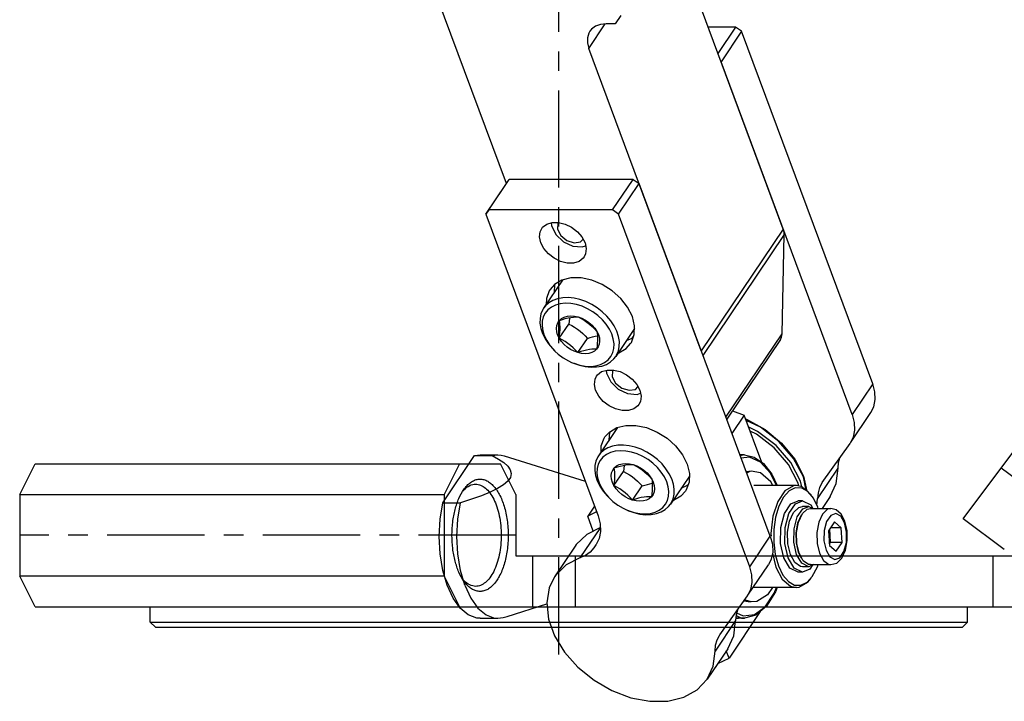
# Model space of a CAD drawing. Header units: millimetres. Extents: x 0 to 7560, y 0 to 5346.
# Tile 53 of 242: x 1640 to 1736, y 2038 to 2105. Entities that reach past the tile are written whole.
import ezdxf

# ---------------------------------------------------------------- set-up
doc = ezdxf.new("R2010")
doc.units = ezdxf.units.MM
doc.linetypes.add('CENTER', pattern=[50.8, 31.75, -6.35, 6.35, -6.35])
for name, color, linetype in [('DUMMY_BOLT_M3_8_SWPW_PBL143', 7, 'Continuous'), ('DUMMY_BOLT_M5_10_PBL149', 7, 'Continuous'), ('DUMMY_BOLT_M5_10_PBL182', 7, 'Continuous'), ('M2002301_PBL142', 7, 'Continuous'), ('M2002401_PBL193', 7, 'Continuous'), ('M2002501_PBL178', 7, 'Continuous'), ('M2003001_PBL1', 7, 'Continuous'), ('M2302101_PBL180', 7, 'Continuous'), ('M2302101_PBL215', 7, 'Continuous'), ('M2302301_PBL181', 7, 'Continuous'), ('M2302701_PBL183', 7, 'Continuous'), ('MISUMI_BD-13_PBL144', 7, 'Continuous'), ('MISUMI_BD-13_PBL147', 7, 'Continuous'), ('MISUMI_MS5-8_PBL245', 7, 'Continuous'), ('MISUMI_MS5-8_PBL246', 7, 'Continuous'), ('NSK_F687ZZ1_PBL141', 7, 'Continuous'), ('NSK_F687ZZ1_PBL192', 7, 'Continuous')]:
    doc.layers.add(name, color=color, linetype=linetype)

# ---------------------------------------------------------------- blocks, each defined once
blk = doc.blocks.new('A$C86968656')
at = {"color": 1, "linetype": 'CENTER', "ltscale": 0.3}
for p, q in [((0, 37.321), (0, 1277.396)), ((-4.215, 49), (-52.785, 49))]:
    blk.add_line(p, q, dxfattribs=at)
at = {"layer": 'DUMMY_BOLT_M3_8_SWPW_PBL143', "color": 7}
for p, q in [((22.089, 51.148), (22.714, 52.077)), ((22.522, 51.148), (23.147, 52.077)), ((22.714, 52.077), (23.418, 52.374)), ((23.147, 52.077), (23.851, 52.374)), ((23.852, 52.374), (23.419, 52.374)), ((23.851, 52.374), (24.665, 51.974)), ((21.727, 49.768), (22.089, 51.148)), ((22.16, 49.768), (22.522, 51.148)), ((22.586, 50.388), (22.972, 51.242)), ((22.972, 51.242), (23.492, 51.735)), ((23.337, 50.791), (23.864, 51.574)), ((23.452, 50.285), (23.838, 51.12)), ((23.492, 51.735), (23.851, 51.824)), ((23.838, 51.12), (24.296, 51.541)), ((24.458, 51.824), (23.852, 51.824)), ((23.864, 51.574), (24.457, 51.824)), ((24.296, 51.541), (24.632, 51.624)), ((24.457, 51.824), (24.864, 51.624)), ((24.632, 51.624), (26.624, 51.624)), ((24.665, 51.974), (24.872, 51.621)), ((27.152, 51.487), (26.624, 51.624)), ((27.626, 51.075), (27.152, 51.487)), ((22.393, 49.304), (22.586, 50.388)), ((23.032, 49.628), (23.337, 50.791)), ((23.364, 50.183), (23.197, 49.245)), ((23.271, 49.275), (23.452, 50.285)), ((23.723, 50.957), (23.364, 50.183)), ((26.973, 50.308), (26.394, 49.447)), ((27.636, 49.735), (26.973, 50.308)), ((27.995, 50.391), (27.626, 51.075)), ((28.212, 49.472), (27.995, 50.391)), ((21.701, 48.211), (21.727, 49.768)), ((22.134, 48.211), (22.16, 49.768)), ((22.422, 48.154), (22.393, 49.304)), ((23.01, 48.316), (23.032, 49.628)), ((23.197, 49.245), (23.222, 48.252)), ((23.298, 48.203), (23.271, 49.275)), ((26.394, 49.447), (26.477, 48.013)), ((26.593, 48.302), (26.516, 49.628)), ((27.636, 49.735), (26.588, 49.735)), ((27.719, 48.302), (27.636, 49.735)), ((28.234, 48.491), (28.212, 49.472)), ((22.015, 46.786), (21.701, 48.211)), ((22.448, 46.786), (22.134, 48.211)), ((23.275, 47.114), (23.01, 48.316)), ((23.222, 48.252), (23.435, 47.353)), ((23.528, 47.233), (23.298, 48.203)), ((26.471, 48.12), (26.593, 48.302)), ((27.719, 48.302), (26.593, 48.302)), ((27.14, 47.44), (27.719, 48.302)), ((28.059, 47.545), (28.234, 48.491)), ((22.669, 47.114), (22.422, 48.154)), ((23.435, 47.353), (23.72, 46.795)), ((23.838, 46.629), (23.528, 47.233)), ((26.477, 48.013), (27.14, 47.44)), ((27.691, 46.763), (28.059, 47.545)), ((22.607, 45.774), (22.015, 46.786)), ((23.04, 45.774), (22.448, 46.786)), ((23.095, 46.342), (22.669, 47.114)), ((23.638, 45.956), (23.095, 46.342)), ((23.774, 46.261), (23.275, 47.114)), ((23.926, 46.513), (23.838, 46.629)), ((24.432, 46.153), (23.926, 46.513)), ((26.624, 46.124), (27.194, 46.284)), ((27.194, 46.284), (27.691, 46.763)), ((23.421, 45.374), (22.607, 45.774)), ((23.854, 45.374), (23.04, 45.774)), ((23.852, 45.374), (23.419, 45.374)), ((23.853, 45.924), (23.638, 45.956)), ((24.46, 45.924), (23.774, 46.261)), ((24.458, 45.924), (23.852, 45.924)), ((24.558, 45.671), (23.854, 45.374)), ((24.632, 46.124), (24.432, 46.153)), ((24.934, 46.124), (24.46, 45.924)), ((24.862, 46.124), (24.558, 45.671)), ((24.632, 46.124), (26.624, 46.124))]:
    blk.add_line(p, q, dxfattribs=at)
at = {"layer": 'DUMMY_BOLT_M3_8_SWPW_PBL143', "color": 2}
for p, q in [((26.288, 51.541), (25.803, 51.081)), ((26.624, 51.624), (26.288, 51.541)), ((27.105, 51.122), (26.612, 50.941)), ((27.588, 50.857), (27.105, 51.122)), ((25.443, 50.285), (25.263, 49.274)), ((25.803, 51.081), (25.443, 50.285)), ((26.206, 50.347), (25.97, 49.459)), ((26.612, 50.941), (26.206, 50.347)), ((27.959, 50.217), (27.588, 50.857)), ((28.162, 49.295), (27.959, 50.217)), ((25.263, 49.274), (25.29, 48.203)), ((25.97, 49.459), (25.951, 48.453)), ((28.143, 48.289), (28.162, 49.295)), ((25.29, 48.203), (25.52, 47.233)), ((25.951, 48.453), (26.154, 47.532)), ((27.907, 47.401), (28.143, 48.289)), ((25.52, 47.233), (25.918, 46.514)), ((26.154, 47.532), (26.525, 46.891)), ((27.501, 46.807), (27.907, 47.401)), ((25.918, 46.514), (26.423, 46.153)), ((26.525, 46.891), (27.008, 46.626)), ((27.008, 46.626), (27.501, 46.807)), ((26.423, 46.153), (26.624, 46.124))]:
    blk.add_line(p, q, dxfattribs=at)
at = {"layer": 'DUMMY_BOLT_M5_10_PBL149', "color": 7}
for p, q in [((5.722, 59.54), (3.876, 56.795)), ((5.722, 59.54), (5.736, 59.557)), ((4.062, 57.032), (3.876, 56.795)), ((4.398, 57.33), (4.062, 57.032)), ((4.655, 56.908), (4.313, 56.647)), ((4.8, 57.564), (4.398, 57.33)), ((5.06, 57.102), (4.655, 56.908)), ((5.26, 57.727), (4.8, 57.564)), ((5.519, 57.225), (5.06, 57.102)), ((5.769, 57.816), (5.26, 57.727)), ((6.021, 57.274), (5.519, 57.225)), ((6.314, 57.83), (5.769, 57.816)), ((6.554, 57.246), (6.021, 57.274)), ((6.883, 57.768), (6.314, 57.83)), ((7.106, 57.143), (6.554, 57.246)), ((7.464, 57.63), (6.883, 57.768)), ((7.661, 56.966), (7.106, 57.143)), ((8.043, 57.421), (7.464, 57.63)), ((8.207, 56.719), (7.661, 56.966)), ((8.608, 57.146), (8.043, 57.421)), ((9.146, 56.809), (8.608, 57.146)), ((3.622, 56.269), (3.526, 55.821)), ((3.802, 56.676), (3.622, 56.269)), ((3.85, 55.951), (3.741, 55.533)), ((3.876, 56.795), (3.802, 56.676)), ((4.043, 56.326), (3.85, 55.951)), ((4.313, 56.647), (4.043, 56.326)), ((5.643, 55.788), (5.908, 55.925)), ((5.908, 55.925), (6.213, 56.009)), ((6.213, 56.009), (6.55, 56.038)), ((6.55, 56.038), (6.908, 56.01)), ((6.554, 55.892), (6.81, 55.921)), ((6.81, 55.921), (7.05, 55.931)), ((6.908, 56.01), (7.275, 55.927)), ((7.05, 55.931), (7.275, 55.927)), ((7.275, 55.927), (7.642, 55.791)), ((7.275, 55.927), (7.564, 55.777)), ((8.73, 56.409), (8.207, 56.719)), ((9.21, 56.048), (8.73, 56.409)), ((9.646, 56.419), (9.146, 56.809)), ((9.643, 55.639), (9.21, 56.048)), ((10.095, 55.985), (9.646, 56.419)), ((10.484, 55.515), (10.095, 55.985)), ((3.526, 55.821), (3.517, 55.341)), ((3.517, 55.341), (3.595, 54.841)), ((3.741, 55.533), (3.718, 55.085)), ((3.718, 55.085), (3.781, 54.613)), ((5.127, 54.815), (5.165, 55.108)), ((5.165, 55.108), (5.266, 55.373)), ((5.266, 55.373), (5.427, 55.602)), ((5.394, 53.86), (6.326, 55.245)), ((5.427, 55.602), (5.643, 55.788)), ((5.427, 55.602), (5.721, 55.698)), ((5.456, 55.407), (5.427, 55.602)), ((5.475, 55.194), (5.456, 55.407)), ((5.483, 54.961), (5.475, 55.194)), ((5.478, 54.708), (5.483, 54.961)), ((5.721, 55.698), (6.008, 55.78)), ((6.008, 55.78), (6.287, 55.845)), ((6.287, 55.845), (6.554, 55.892)), ((6.364, 55.54), (6.326, 55.245)), ((6.326, 55.245), (6.614, 55.095)), ((6.392, 55.823), (6.364, 55.54)), ((6.395, 55.864), (6.392, 55.823)), ((6.614, 55.095), (6.897, 54.929)), ((7.564, 55.777), (7.846, 55.611)), ((7.642, 55.791), (7.997, 55.606)), ((7.846, 55.611), (8.121, 55.426)), ((7.997, 55.606), (8.329, 55.378)), ((8.121, 55.426), (8.384, 55.22)), ((8.329, 55.378), (8.627, 55.114)), ((8.384, 55.22), (8.634, 54.996)), ((8.627, 55.114), (8.884, 54.822)), ((8.634, 54.996), (8.869, 54.759)), ((10.018, 55.195), (9.643, 55.639)), ((10.324, 54.726), (10.018, 55.195)), ((10.804, 55.021), (10.484, 55.515)), ((11.048, 54.514), (10.804, 55.021)), ((3.595, 54.841), (3.757, 54.332)), ((3.757, 54.332), (4.002, 53.825)), ((3.781, 54.613), (3.93, 54.128)), ((3.93, 54.128), (4.161, 53.643)), ((5.154, 54.503), (5.127, 54.815)), ((5.244, 54.181), (5.154, 54.503)), ((5.394, 53.86), (5.244, 54.181)), ((5.394, 53.86), (5.432, 54.155)), ((5.432, 54.155), (5.461, 54.438)), ((5.461, 54.438), (5.478, 54.708)), ((6.897, 54.929), (7.172, 54.743)), ((7.172, 54.743), (7.436, 54.537)), ((7.436, 54.537), (7.685, 54.314)), ((7.685, 54.314), (7.919, 54.076)), ((7.919, 54.076), (8.141, 53.827)), ((8.403, 53.913), (8.658, 53.987)), ((8.658, 53.987), (8.903, 54.049)), ((8.869, 54.759), (9.091, 54.51)), ((8.884, 54.822), (9.091, 54.51)), ((8.903, 54.049), (9.137, 54.096)), ((9.091, 54.51), (9.241, 54.188)), ((9.091, 54.51), (9.119, 54.314)), ((9.119, 54.314), (9.139, 54.102)), ((9.137, 54.096), (9.139, 54.096)), ((9.139, 54.102), (9.147, 53.869)), ((9.241, 54.188), (9.331, 53.866)), ((10.555, 54.242), (10.324, 54.726)), ((10.704, 53.757), (10.555, 54.242)), ((12.775, 54.796), (10.93, 52.052)), ((11.211, 54.005), (11.048, 54.514)), ((11.289, 53.505), (11.211, 54.005)), ((4.002, 53.825), (4.322, 53.331)), ((4.161, 53.643), (4.467, 53.175)), ((4.322, 53.331), (4.711, 52.862)), ((4.467, 53.175), (4.842, 52.73)), ((5.601, 53.548), (5.394, 53.86)), ((5.683, 53.71), (5.394, 53.86)), ((5.858, 53.255), (5.601, 53.548)), ((5.965, 53.544), (5.683, 53.71)), ((6.156, 52.991), (5.858, 53.255)), ((6.241, 53.358), (5.965, 53.544)), ((6.504, 53.152), (6.241, 53.358)), ((6.753, 52.928), (6.504, 53.152)), ((7.21, 52.442), (8.141, 53.827)), ((8.141, 53.827), (8.403, 53.913)), ((9.096, 53.062), (9.058, 52.767)), ((9.124, 53.346), (9.096, 53.062)), ((9.142, 53.616), (9.124, 53.346)), ((9.147, 53.869), (9.142, 53.616)), ((9.32, 53.261), (9.219, 52.996)), ((9.358, 53.554), (9.32, 53.261)), ((9.331, 53.866), (9.358, 53.554)), ((10.767, 53.284), (10.704, 53.757)), ((10.744, 52.837), (10.767, 53.284)), ((11.184, 52.578), (11.28, 53.026)), ((11.28, 53.026), (11.289, 53.505)), ((4.711, 52.862), (4.906, 52.662)), ((4.842, 52.73), (4.98, 52.589)), ((4.98, 52.589), (5.275, 52.322)), ((5.275, 52.322), (5.755, 51.96)), ((6.488, 52.763), (6.156, 52.991)), ((6.843, 52.578), (6.488, 52.763)), ((6.987, 52.691), (6.753, 52.928)), ((7.21, 52.442), (6.843, 52.578)), ((7.21, 52.442), (6.987, 52.691)), ((7.503, 52.537), (7.21, 52.442)), ((7.577, 52.359), (7.21, 52.442)), ((7.791, 52.619), (7.503, 52.537)), ((7.935, 52.331), (7.577, 52.359)), ((8.069, 52.685), (7.791, 52.619)), ((8.271, 52.36), (7.935, 52.331)), ((8.337, 52.732), (8.069, 52.685)), ((8.577, 52.444), (8.271, 52.36)), ((8.592, 52.76), (8.337, 52.732)), ((8.842, 52.581), (8.577, 52.444)), ((8.832, 52.771), (8.592, 52.76)), ((9.058, 52.767), (8.832, 52.771)), ((9.058, 52.767), (8.842, 52.581)), ((9.219, 52.996), (9.058, 52.767)), ((10.442, 52.044), (10.635, 52.418)), ((10.635, 52.418), (10.744, 52.837)), ((10.744, 51.814), (10.93, 52.052)), ((10.93, 52.052), (11.004, 52.171)), ((11.004, 52.171), (11.184, 52.578)), ((5.755, 51.96), (6.278, 51.65)), ((6.278, 51.65), (6.618, 51.488)), ((6.618, 51.488), (6.824, 51.404)), ((6.714, 51.446), (7.342, 51.216)), ((6.824, 51.404), (7.379, 51.227)), ((7.342, 51.216), (7.923, 51.079)), ((7.379, 51.227), (7.93, 51.123)), ((7.93, 51.123), (8.463, 51.096)), ((8.463, 51.096), (8.965, 51.144)), ((8.965, 51.144), (9.425, 51.267)), ((9.037, 51.03), (9.546, 51.12)), ((9.425, 51.267), (9.83, 51.462)), ((9.546, 51.12), (10.006, 51.283)), ((9.83, 51.462), (10.172, 51.722)), ((10.006, 51.283), (10.408, 51.516)), ((10.172, 51.722), (10.442, 52.044)), ((10.408, 51.516), (10.744, 51.814)), ((7.923, 51.079), (8.492, 51.017)), ((8.492, 51.017), (9.037, 51.03))]:
    blk.add_line(p, q, dxfattribs=at)
at = {"layer": 'DUMMY_BOLT_M5_10_PBL182', "color": 7}
for p, q in [((0.352, 73.985), (-1.494, 71.24)), ((0.352, 73.985), (0.366, 74.002)), ((-1.323, 71.46), (-1.494, 71.24)), ((-0.991, 71.762), (-1.323, 71.46)), ((-0.733, 71.341), (-1.072, 71.077)), ((-0.592, 71.998), (-0.991, 71.762)), ((-0.331, 71.539), (-0.733, 71.341)), ((-0.135, 72.165), (-0.592, 71.998)), ((0.126, 71.666), (-0.331, 71.539)), ((0.372, 72.259), (-0.135, 72.165)), ((0.626, 71.718), (0.126, 71.666)), ((0.915, 72.276), (0.372, 72.259)), ((1.158, 71.694), (0.626, 71.718)), ((1.483, 72.218), (0.915, 72.276)), ((1.708, 71.595), (1.158, 71.694)), ((2.064, 72.084), (1.483, 72.218)), ((2.264, 71.421), (1.708, 71.595)), ((2.643, 71.879), (2.064, 72.084)), ((2.811, 71.178), (2.264, 71.421)), ((3.21, 71.607), (2.643, 71.879)), ((3.75, 71.273), (3.21, 71.607)), ((-1.755, 70.692), (-1.846, 70.242)), ((-1.579, 71.101), (-1.755, 70.692)), ((-1.527, 70.377), (-1.632, 69.956)), ((-1.494, 71.24), (-1.579, 71.101)), ((-1.339, 70.753), (-1.527, 70.377)), ((-1.072, 71.077), (-1.339, 70.753)), ((0.263, 70.226), (0.526, 70.365)), ((0.526, 70.365), (0.829, 70.452)), ((0.829, 70.452), (1.165, 70.483)), ((1.165, 70.483), (1.522, 70.458)), ((1.173, 70.337), (1.425, 70.366)), ((1.425, 70.366), (1.664, 70.379)), ((1.522, 70.458), (1.889, 70.377)), ((1.664, 70.379), (1.889, 70.377)), ((1.889, 70.377), (2.256, 70.243)), ((1.889, 70.377), (2.179, 70.229)), ((3.335, 70.871), (2.811, 71.178)), ((3.817, 70.512), (3.335, 70.871)), ((4.251, 70.886), (3.75, 71.273)), ((4.253, 70.105), (3.817, 70.512)), ((4.703, 70.453), (4.251, 70.886)), ((5.096, 69.985), (4.703, 70.453)), ((-1.846, 70.242), (-1.851, 69.761)), ((-1.851, 69.761), (-1.769, 69.26)), ((-1.632, 69.956), (-1.65, 69.507)), ((-1.65, 69.507), (-1.583, 69.034)), ((-0.243, 69.247), (-0.208, 69.541)), ((-0.208, 69.541), (-0.109, 69.807)), ((-0.109, 69.807), (0.049, 70.038)), ((0.032, 68.291), (0.964, 69.676)), ((0.049, 70.038), (0.263, 70.226)), ((0.049, 70.038), (0.34, 70.135)), ((0.08, 69.842), (0.049, 70.038)), ((0.102, 69.629), (0.08, 69.842)), ((0.112, 69.395), (0.102, 69.629)), ((0.34, 70.135), (0.627, 70.219)), ((0.627, 70.219), (0.907, 70.287)), ((0.907, 70.287), (1.173, 70.337)), ((1, 69.971), (0.964, 69.676)), ((0.964, 69.676), (1.254, 69.527)), ((1.026, 70.255), (1, 69.971)), ((1.029, 70.31), (1.026, 70.255)), ((1.254, 69.527), (1.537, 69.362)), ((2.179, 70.229), (2.463, 70.064)), ((2.256, 70.243), (2.612, 70.061)), ((2.463, 70.064), (2.738, 69.88)), ((2.612, 70.061), (2.945, 69.834)), ((2.738, 69.88), (3.003, 69.675)), ((2.945, 69.834), (3.245, 69.572)), ((3.003, 69.675), (3.254, 69.453)), ((3.245, 69.572), (3.504, 69.28)), ((3.254, 69.453), (3.49, 69.217)), ((4.631, 69.662), (4.253, 70.105)), ((4.94, 69.195), (4.631, 69.662)), ((5.42, 69.493), (5.096, 69.985)), ((5.668, 68.986), (5.42, 69.493)), ((-1.769, 69.26), (-1.602, 68.751)), ((-1.602, 68.751), (-1.353, 68.244)), ((-1.583, 69.034), (-1.43, 68.549)), ((-1.43, 68.549), (-1.195, 68.064)), ((-0.213, 68.934), (-0.243, 69.247)), ((-0.121, 68.612), (-0.213, 68.934)), ((0.032, 68.291), (-0.121, 68.612)), ((0.032, 68.291), (0.068, 68.586)), ((0.068, 68.586), (0.094, 68.87)), ((0.094, 68.87), (0.11, 69.141)), ((0.11, 69.141), (0.112, 69.395)), ((1.537, 69.362), (1.814, 69.178)), ((1.814, 69.178), (2.079, 68.973)), ((2.079, 68.973), (2.329, 68.751)), ((2.329, 68.751), (2.564, 68.515)), ((2.564, 68.515), (2.788, 68.267)), ((3.303, 68.431), (3.547, 68.495)), ((3.49, 69.217), (3.713, 68.969)), ((3.504, 69.28), (3.713, 68.969)), ((3.547, 68.495), (3.766, 68.541)), ((3.713, 68.969), (3.866, 68.647)), ((3.713, 68.969), (3.744, 68.773)), ((3.744, 68.773), (3.765, 68.56)), ((3.765, 68.56), (3.776, 68.327)), ((3.866, 68.647), (3.959, 68.325)), ((5.176, 68.711), (4.94, 69.195)), ((5.328, 68.225), (5.176, 68.711)), ((7.406, 69.241), (5.56, 66.497)), ((5.835, 68.476), (5.668, 68.986)), ((5.917, 67.976), (5.835, 68.476)), ((-1.353, 68.244), (-1.029, 67.751)), ((-1.195, 68.064), (-0.886, 67.597)), ((-1.029, 67.751), (-0.637, 67.284)), ((-0.886, 67.597), (-0.508, 67.154)), ((0.242, 67.979), (0.032, 68.291)), ((0.322, 68.142), (0.032, 68.291)), ((0.5, 67.688), (0.242, 67.979)), ((0.606, 67.977), (0.322, 68.142)), ((0.801, 67.425), (0.5, 67.688)), ((0.882, 67.793), (0.606, 67.977)), ((1.147, 67.588), (0.882, 67.793)), ((1.397, 67.366), (1.147, 67.588)), ((1.856, 66.882), (2.788, 68.267)), ((2.788, 68.267), (3.049, 68.355)), ((3.049, 68.355), (3.303, 68.431)), ((3.732, 67.517), (3.696, 67.221)), ((3.758, 67.801), (3.732, 67.517)), ((3.773, 68.073), (3.758, 67.801)), ((3.776, 68.327), (3.773, 68.073)), ((3.953, 67.718), (3.855, 67.452)), ((3.988, 68.012), (3.953, 67.718)), ((3.959, 68.325), (3.988, 68.012)), ((5.396, 67.752), (5.328, 68.225)), ((5.377, 67.303), (5.396, 67.752)), ((5.822, 67.045), (5.913, 67.495)), ((5.913, 67.495), (5.917, 67.976)), ((-0.637, 67.284), (-0.464, 67.107)), ((-0.508, 67.154), (-0.39, 67.034)), ((-0.39, 67.034), (-0.072, 66.748)), ((-0.072, 66.748), (0.41, 66.389)), ((1.134, 67.199), (0.801, 67.425)), ((1.489, 67.016), (1.134, 67.199)), ((1.633, 67.13), (1.397, 67.366)), ((1.856, 66.882), (1.489, 67.016)), ((1.856, 66.882), (1.633, 67.13)), ((2.147, 66.979), (1.856, 66.882)), ((2.224, 66.802), (1.856, 66.882)), ((2.434, 67.063), (2.147, 66.979)), ((2.581, 66.777), (2.224, 66.802)), ((2.714, 67.132), (2.434, 67.063)), ((2.916, 66.808), (2.581, 66.777)), ((2.98, 67.181), (2.714, 67.132)), ((3.22, 66.894), (2.916, 66.808)), ((3.232, 67.211), (2.98, 67.181)), ((3.482, 67.034), (3.22, 66.894)), ((3.471, 67.223), (3.232, 67.211)), ((3.696, 67.221), (3.471, 67.223)), ((3.696, 67.221), (3.482, 67.034)), ((3.855, 67.452), (3.696, 67.221)), ((5.084, 66.506), (5.272, 66.883)), ((5.272, 66.883), (5.377, 67.303)), ((5.56, 66.497), (5.646, 66.636)), ((5.646, 66.636), (5.822, 67.045)), ((0.41, 66.389), (0.934, 66.082)), ((0.934, 66.082), (1.248, 65.933)), ((1.248, 65.933), (1.481, 65.838)), ((1.344, 65.891), (1.423, 65.858)), ((1.423, 65.858), (2.003, 65.652)), ((1.481, 65.838), (2.037, 65.665)), ((2.003, 65.652), (2.583, 65.519)), ((2.037, 65.665), (2.587, 65.565)), ((2.587, 65.565), (3.119, 65.541)), ((3.119, 65.541), (3.619, 65.594)), ((3.619, 65.594), (4.076, 65.72)), ((3.695, 65.478), (4.201, 65.571)), ((4.076, 65.72), (4.479, 65.918)), ((4.201, 65.571), (4.659, 65.738)), ((4.479, 65.918), (4.817, 66.182)), ((4.659, 65.738), (5.058, 65.975)), ((4.817, 66.182), (5.084, 66.506)), ((5.058, 65.975), (5.389, 66.277)), ((5.389, 66.277), (5.56, 66.497)), ((2.583, 65.519), (3.151, 65.461)), ((3.151, 65.461), (3.695, 65.478))]:
    blk.add_line(p, q, dxfattribs=at)
at = {"layer": 'M2002301_PBL142', "color": 7}
for p, q in [((-8.249, 56.802), (-7.716, 56.874)), ((-7.714, 56.874), (-5.982, 56.874)), ((-6.517, 56.802), (-5.982, 56.874)), ((-5.982, 56.874), (-5.666, 56.849)), ((-11.357, 52.181), (-8.249, 56.802)), ((-8.249, 56.802), (-6.517, 56.802)), ((-6.517, 56.802), (-5.901, 56.46)), ((-5.901, 56.46), (-5.397, 56.116)), ((-5.666, 56.849), (-5.364, 56.778)), ((-5.397, 56.116), (-5.011, 55.766)), ((-5.364, 56.778), (2.577, 54.291)), ((-5.011, 55.766), (-4.76, 55.406)), ((-4.76, 55.406), (-4.664, 55.036)), ((-4.664, 55.036), (-4.74, 54.668)), ((-4.985, 54.307), (-5.407, 53.939)), ((-4.74, 54.668), (-4.985, 54.307)), ((-6.734, 53.214), (-7.587, 52.865)), ((-6, 53.572), (-6.734, 53.214)), ((-5.407, 53.939), (-6, 53.572)), ((-11.624, 50.566), (-11.357, 52.181)), ((-11.357, 52.181), (-9.625, 52.181)), ((-9.892, 50.566), (-9.625, 52.181)), ((-8.552, 52.522), (-9.625, 52.181)), ((-7.587, 52.865), (-8.552, 52.522)), ((-11.714, 48.874), (-11.624, 50.566)), ((-9.982, 48.874), (-9.892, 50.566)), ((-11.624, 47.182), (-11.714, 48.874)), ((-9.892, 47.182), (-9.982, 48.874)), ((-11.357, 45.567), (-11.624, 47.182)), ((-9.624, 45.567), (-9.892, 47.182)), ((-10.924, 44.101), (-11.357, 45.567)), ((-9.192, 44.101), (-9.624, 45.567)), ((-10.347, 42.851), (-10.924, 44.101)), ((-9.192, 44.101), (-8.615, 42.851)), ((-9.651, 41.874), (-10.347, 42.851)), ((-8.615, 42.851), (-7.919, 41.874)), ((-8.867, 41.213), (-9.651, 41.874)), ((-7.919, 41.874), (-7.135, 41.213)), ((-5.074, 41.061), (-1.18, 42.281)), ((-8.031, 40.899), (-8.867, 41.213)), ((-7.712, 40.874), (-8.031, 40.899)), ((-7.714, 40.874), (-5.982, 40.874)), ((-7.135, 41.213), (-6.299, 40.899)), ((-6.299, 40.899), (-5.982, 40.874)), ((-5.982, 40.874), (-5.448, 40.946)), ((-5.448, 40.946), (-5.074, 41.061))]:
    blk.add_line(p, q, dxfattribs=at)
at = {"layer": 'M2002401_PBL193', "color": 7}
for p, q in [((18.147, 60.776), (16.939, 58.98)), ((16.992, 61.189), (18.147, 60.776)), ((19.872, 56.136), (18.147, 60.776)), ((3.484, 51.85), (2.826, 50.872)), ((3.691, 51.293), (2.826, 50.872)), ((3.369, 49.413), (2.826, 50.872)), ((19.718, 41.528), (16.654, 36.972)), ((16.654, 36.972), (16.389, 37.682)), ((15.55, 36.435), (16.654, 36.972))]:
    blk.add_line(p, q, dxfattribs=at)
at = {"layer": 'M2002501_PBL178', "color": 7}
for p, q in [((23.246, 53.874), (19.089, 53.874)), ((22.126, 53.344), (21.429, 52.308)), ((22.534, 53.336), (21.987, 52.726)), ((22.958, 53.841), (22.126, 53.344)), ((23.142, 53.642), (22.534, 53.336)), ((23.246, 53.874), (22.958, 53.841)), ((23.769, 53.623), (23.142, 53.642)), ((23.825, 53.738), (23.246, 53.874)), ((24.371, 53.28), (23.769, 53.623)), ((24.689, 52.957), (23.825, 53.738)), ((24.805, 52.793), (24.371, 53.28)), ((21.429, 52.308), (20.951, 50.857)), ((21.987, 52.726), (21.538, 51.854)), ((24.909, 52.638), (24.805, 52.793)), ((25.345, 51.738), (24.909, 52.638)), ((21.538, 51.854), (21.216, 50.778)), ((25.377, 51.624), (25.345, 51.738)), ((20.951, 50.857), (20.75, 49.167)), ((21.216, 50.778), (21.045, 49.572)), ((20.75, 49.167), (20.766, 48.903)), ((21.045, 49.572), (21.035, 48.32)), ((21.035, 48.32), (21.188, 47.106)), ((20.903, 47.236), (21.24, 45.891)), ((21.188, 47.106), (21.493, 46.01)), ((21.24, 45.891), (21.87, 44.699)), ((21.493, 46.01), (21.93, 45.11)), ((24.805, 44.955), (25.301, 45.894)), ((25.301, 45.894), (25.369, 46.124)), ((21.87, 44.699), (22.667, 44.01)), ((21.93, 45.11), (22.467, 44.468)), ((22.467, 44.468), (23.069, 44.125)), ((23.534, 43.908), (24.367, 44.404)), ((23.696, 44.106), (24.304, 44.412)), ((24.304, 44.412), (24.805, 44.955)), ((24.367, 44.404), (24.689, 44.792)), ((23.246, 43.874), (19.089, 43.874)), ((22.667, 44.01), (23.246, 43.874)), ((23.069, 44.125), (23.696, 44.106)), ((23.246, 43.874), (23.534, 43.908))]:
    blk.add_line(p, q, dxfattribs=at)
at = {"layer": 'M2003001_PBL1', "color": 7}
for p, q in [((-52.785, 53), (-51.285, 56)), ((-51.285, 56), (-5.715, 56)), ((-9.715, 56), (-11.215, 53)), ((-4.215, 53), (-5.715, 56)), ((-52.785, 53), (-52.785, 45)), ((-52.785, 53), (-11.215, 53)), ((-11.215, 53), (-11.215, 45)), ((-4.215, 53), (-4.215, 47)), ((-4.215, 47), (50, 47)), ((-11.215, 45), (-52.785, 45)), ((-51.285, 42), (-52.785, 45)), ((-11.215, 45), (-9.715, 42)), ((-51.285, 42), (61, 42)), ((-40, 40.5), (-40, 42)), ((40, 40.5), (40, 42)), ((-40, 40.5), (40, 40.5)), ((-40, 40.5), (-39.5, 40)), ((40, 40.5), (39.5, 40)), ((-39.5, 40), (39.5, 40))]:
    blk.add_line(p, q, dxfattribs=at)
at = {"layer": 'M2003001_PBL1', "color": 2}
for p, q in [((-2.582, 47), (-2.582, 42)), ((1.589, 47), (1.589, 42)), ((42.485, 47), (42.485, 42))]:
    blk.add_line(p, q, dxfattribs=at)
at = {"layer": 'M2003001_PBL1', "color": 7}
for centre, start, end in [((-7.48, 51.686), 134.88327, 135.19178), ((-7.48, 46.314), 224.80822, 225.11679)]:
    blk.add_arc(centre, 2.526, start, end, dxfattribs=at)
for points, knots in [([(-9.303, 53.491), (-9.206, 53.628), (-9.003, 53.879), (-8.658, 54.185), (-8.292, 54.396), (-7.911, 54.504), (-7.523, 54.504), (-7.142, 54.397), (-6.775, 54.187), (-6.291, 53.759), (-5.77, 52.981), (-5.316, 51.821), (-5.03, 50.462), (-4.965, 49.496), (-4.965, 49)], [0, 0, 0, 0, 0.058762, 0.111827, 0.160032, 0.204893, 0.248546, 0.293387, 0.341555, 0.394575, 0.517653, 0.663516, 0.827007, 1, 1, 1, 1]), ([(-9.263, 53.476), (-9.105, 53.633), (-8.766, 53.895), (-8.344, 54), (-8.148, 54)], [0, 0, 0, 0, 0.532215, 1, 1, 1, 1]), ([(-8.148, 54), (-7.983, 54), (-7.631, 53.927), (-7.152, 53.621), (-6.722, 53.145), (-6.349, 52.517), (-6.045, 51.759), (-5.736, 50.585), (-5.648, 49.641), (-5.648, 49)], [0, 0, 0, 0, 0.082259, 0.173031, 0.277728, 0.398218, 0.533742, 0.68181, 1, 1, 1, 1]), ([(-10.465, 49), (-10.465, 49.435), (-10.415, 50.286), (-10.193, 51.502), (-9.836, 52.58), (-9.496, 53.217), (-9.303, 53.491)], [0, 0, 0, 0, 0.277295, 0.542886, 0.786384, 1, 1, 1, 1]), ([(-9.448, 53.272), (-9.433, 53.289), (-9.377, 53.356), (-9.318, 53.42), (-9.272, 53.466)], [0, 0, 0, 0, 0.255652, 1, 1, 1, 1]), ([(-9.303, 44.509), (-9.496, 44.783), (-9.836, 45.42), (-10.193, 46.498), (-10.415, 47.714), (-10.465, 48.565), (-10.465, 49)], [0, 0, 0, 0, 0.213616, 0.457114, 0.722705, 1, 1, 1, 1]), ([(-4.965, 49), (-4.965, 48.504), (-5.03, 47.538), (-5.316, 46.179), (-5.77, 45.019), (-6.291, 44.241), (-6.775, 43.813), (-7.142, 43.603), (-7.523, 43.496), (-7.911, 43.496), (-8.292, 43.604), (-8.658, 43.815), (-9.003, 44.121), (-9.206, 44.372), (-9.303, 44.509)], [0, 0, 0, 0, 0.172993, 0.336484, 0.482347, 0.605425, 0.658445, 0.706613, 0.751454, 0.795107, 0.839968, 0.888173, 0.941238, 1, 1, 1, 1]), ([(-5.648, 49), (-5.648, 48.359), (-5.736, 47.415), (-6.045, 46.241), (-6.349, 45.483), (-6.722, 44.855), (-7.152, 44.379), (-7.631, 44.073), (-7.983, 44), (-8.148, 44)], [0, 0, 0, 0, 0.31819, 0.466258, 0.601782, 0.722272, 0.826969, 0.917741, 1, 1, 1, 1]), ([(-9.272, 44.534), (-9.287, 44.549), (-9.348, 44.612), (-9.406, 44.677), (-9.448, 44.728)], [0, 0, 0, 0, 0.244451, 1, 1, 1, 1]), ([(-8.148, 44), (-8.344, 44), (-8.766, 44.105), (-9.105, 44.367), (-9.263, 44.524)], [0, 0, 0, 0, 0.467785, 1, 1, 1, 1])]:
    blk.add_open_spline(points, degree=3, knots=knots, dxfattribs=at)
at = {"layer": 'M2302101_PBL180', "color": 7}
for p, q in [((-7.148, 80.451), (-5.142, 83.434)), ((-6.864, 80.852), (-4.858, 83.835)), ((-5.142, 83.434), (-4.858, 83.835)), ((7.267, 83.835), (-4.858, 83.835)), ((5.26, 80.852), (7.267, 83.835)), ((5.843, 80.451), (7.849, 83.434)), ((7.267, 83.835), (7.849, 83.434)), ((20.687, 48.898), (7.849, 83.434)), ((-6.864, 80.852), (-7.148, 80.451)), ((-7.148, 80.451), (3.837, 50.901)), ((5.26, 80.852), (-6.864, 80.852)), ((5.843, 80.451), (5.26, 80.852)), ((18.681, 45.915), (5.843, 80.451)), ((-1.683, 79.037), (-1.59, 79.158)), ((-1.59, 79.158), (-1.186, 79.467)), ((-1.186, 79.467), (-0.655, 79.628)), ((-0.655, 79.628), (-0.039, 79.628)), ((-0.039, 79.628), (0.612, 79.467)), ((0.612, 79.467), (1.246, 79.158)), ((1.246, 79.158), (1.81, 78.727)), ((-1.896, 78.207), (-1.833, 78.727)), ((-1.774, 77.642), (-1.896, 78.207)), ((-1.833, 78.727), (-1.683, 79.037)), ((1.81, 78.727), (2.259, 78.207)), ((2.259, 78.207), (2.557, 77.642)), ((-1.476, 77.077), (-1.774, 77.642)), ((2.557, 77.642), (2.679, 77.077)), ((-1.027, 76.558), (-1.476, 77.077)), ((-0.463, 76.126), (-1.027, 76.558)), ((2.466, 76.248), (2.373, 76.126)), ((2.616, 76.558), (2.466, 76.248)), ((2.679, 77.077), (2.616, 76.558)), ((0.171, 75.817), (-0.463, 76.126)), ((0.822, 75.656), (0.171, 75.817)), ((1.438, 75.656), (0.822, 75.656)), ((1.969, 75.817), (1.438, 75.656)), ((2.373, 76.126), (1.969, 75.817)), ((-0.427, 73.557), (-0.865, 73.071)), ((-0.446, 72.797), (-0.392, 73.519)), ((0.293, 73.984), (-0.427, 73.557)), ((-0.392, 73.519), (-0.357, 73.598)), ((1.174, 74.204), (0.293, 73.984)), ((2.166, 74.204), (1.174, 74.204)), ((3.21, 73.984), (2.166, 74.204)), ((4.247, 73.557), (3.21, 73.984)), ((5.216, 72.947), (4.247, 73.557)), ((-0.942, 72.947), (-1.225, 72.191)), ((-0.865, 73.071), (-0.942, 72.947)), ((6.06, 72.191), (5.216, 72.947)), ((-1.225, 72.191), (-1.246, 71.608)), ((6.731, 71.332), (6.06, 72.191)), ((7.19, 70.42), (6.731, 71.332)), ((7.41, 69.507), (7.19, 70.42)), ((7.377, 68.648), (7.41, 69.507)), ((7.095, 67.892), (7.377, 68.648)), ((7.163, 68.312), (7.304, 68.451)), ((6.579, 67.283), (7.018, 67.768)), ((6.616, 68.067), (7.163, 68.312)), ((7.018, 67.768), (7.095, 67.892)), ((5.789, 66.838), (5.86, 66.855)), ((5.86, 66.855), (6.579, 67.283)), ((3.537, 64.282), (3.686, 64.592)), ((3.686, 64.592), (3.78, 64.713)), ((3.78, 64.713), (4.183, 65.022)), ((4.183, 65.022), (4.715, 65.183)), ((4.715, 65.183), (5.331, 65.183)), ((5.331, 65.183), (5.982, 65.022)), ((5.982, 65.022), (6.615, 64.713)), ((6.615, 64.713), (7.179, 64.282)), ((3.474, 63.762), (3.537, 64.282)), ((3.596, 63.197), (3.474, 63.762)), ((7.179, 64.282), (7.629, 63.762)), ((7.629, 63.762), (7.926, 63.197)), ((3.894, 62.632), (3.596, 63.197)), ((7.926, 63.197), (8.049, 62.632)), ((4.343, 62.112), (3.894, 62.632)), ((4.907, 61.681), (4.343, 62.112)), ((7.836, 61.802), (7.743, 61.681)), ((7.986, 62.112), (7.836, 61.802)), ((8.049, 62.632), (7.986, 62.112)), ((5.54, 61.372), (4.907, 61.681)), ((6.191, 61.211), (5.54, 61.372)), ((6.808, 61.211), (6.191, 61.211)), ((7.339, 61.372), (6.808, 61.211)), ((7.743, 61.681), (7.339, 61.372)), ((4.505, 58.626), (4.943, 59.112)), ((4.923, 58.352), (4.978, 59.074)), ((4.943, 59.112), (5.663, 59.539)), ((4.978, 59.074), (5.013, 59.153)), ((5.663, 59.539), (6.544, 59.759)), ((6.544, 59.759), (7.535, 59.759)), ((7.535, 59.759), (8.58, 59.539)), ((8.58, 59.539), (9.617, 59.112)), ((9.617, 59.112), (10.586, 58.502)), ((4.145, 57.746), (4.427, 58.502)), ((4.427, 58.502), (4.505, 58.626)), ((10.586, 58.502), (11.43, 57.746)), ((4.123, 57.162), (4.145, 57.746)), ((11.43, 57.746), (12.101, 56.887)), ((12.101, 56.887), (12.56, 55.975)), ((12.56, 55.975), (12.779, 55.062)), ((12.779, 55.062), (12.747, 54.203)), ((12.747, 54.203), (12.465, 53.447)), ((12.533, 53.867), (12.674, 54.006)), ((12.387, 53.323), (11.949, 52.837)), ((11.986, 53.622), (12.533, 53.867)), ((12.465, 53.447), (12.387, 53.323)), ((11.23, 52.41), (11.159, 52.393)), ((11.949, 52.837), (11.23, 52.41)), ((3.837, 50.901), (4.045, 50.118)), ((4.069, 49.768), (2.726, 49.087)), ((4.078, 49.365), (3.936, 48.672)), ((4.045, 50.118), (4.078, 49.365)), ((2.726, 49.087), (1.702, 48.09)), ((3.936, 48.672), (3.656, 48.11)), ((20.687, 48.898), (20.895, 48.115)), ((1.589, 47.93), (-0.417, 44.947)), ((1.702, 48.09), (1.589, 47.929)), ((3.046, 47.352), (2.594, 47.025)), ((3.407, 47.758), (3.046, 47.352)), ((3.624, 48.064), (3.407, 47.758)), ((3.656, 48.11), (3.624, 48.064)), ((20.928, 47.362), (20.786, 46.669)), ((20.895, 48.115), (20.928, 47.362)), ((2.062, 46.784), (0.72, 46.104)), ((2.594, 47.025), (2.062, 46.784)), ((20.786, 46.669), (20.506, 46.107)), ((0.72, 46.104), (-0.304, 45.107)), ((18.5, 43.124), (20.506, 46.108)), ((18.889, 45.132), (18.681, 45.915)), ((-0.417, 44.946), (-0.952, 43.844)), ((-0.304, 45.107), (-0.417, 44.946)), ((18.78, 43.686), (18.922, 44.379)), ((18.922, 44.379), (18.889, 45.132)), ((-0.952, 43.844), (-1.191, 42.382)), ((18.5, 43.124), (18.78, 43.686)), ((15.757, 39.246), (18.467, 43.077)), ((18.467, 43.077), (18.5, 43.124)), ((-1.191, 42.382), (-1.009, 40.794)), ((17.481, 41.683), (17.346, 41.224)), ((-1.009, 40.794), (-0.415, 39.161)), ((17.116, 39.169), (17.301, 40.648)), ((17.346, 41.224), (17.301, 40.648)), ((-0.415, 39.161), (0.56, 37.568)), ((15.34, 38.24), (15.496, 38.772)), ((15.496, 38.772), (15.725, 39.2)), ((15.725, 39.2), (15.757, 39.246)), ((16.526, 37.885), (17.116, 39.169)), ((16.526, 37.885), (14.52, 34.902)), ((15.11, 36.186), (15.294, 37.664)), ((15.294, 37.664), (15.34, 38.24)), ((0.56, 37.568), (1.867, 36.095)), ((1.867, 36.095), (3.439, 34.817)), ((14.52, 34.902), (15.11, 36.186)), ((3.439, 34.817), (5.195, 33.801)), ((13.537, 33.858), (14.52, 34.902)), ((5.195, 33.801), (7.046, 33.097)), ((12.228, 33.133), (13.537, 33.858)), ((7.046, 33.097), (8.898, 32.742)), ((10.655, 32.754), (12.228, 33.133)), ((8.898, 32.742), (10.655, 32.754))]:
    blk.add_line(p, q, dxfattribs=at)
at = {"layer": 'M2302101_PBL180', "color": 2}
for p, q in [((4.069, 49.768), (2.062, 46.784)), ((18.681, 45.915), (20.687, 48.898)), ((17.301, 40.648), (15.294, 37.664))]:
    blk.add_line(p, q, dxfattribs=at)
at = {"layer": 'M2302101_PBL215', "color": 7}
for p, q in [((39.591, 50.601), (75.389, 98.752)), ((43.603, 47.618), (39.591, 50.601))]:
    blk.add_line(p, q, dxfattribs=at)
at = {"layer": 'M2302101_PBL215', "color": 2}
blk.add_line((47.293, 52.581), (43.28, 55.564), dxfattribs=at)
at = {"layer": 'M2302301_PBL181', "color": 7}
for p, q in [((17.298, 98.752), (14.616, 98.752)), ((17.298, 98.752), (15.571, 96.183)), ((17.88, 98.35), (15.874, 95.367)), ((17.88, 98.35), (17.298, 98.752)), ((30.719, 63.814), (17.88, 98.35)), ((28.712, 60.831), (15.874, 95.367)), ((30.926, 63.031), (30.719, 63.814)), ((30.96, 62.279), (30.926, 63.031)), ((30.818, 61.585), (30.96, 62.279)), ((28.531, 58.041), (30.537, 61.024)), ((28.712, 60.831), (28.92, 60.048)), ((30.537, 61.023), (30.818, 61.585)), ((28.92, 60.048), (28.954, 59.295)), ((28.954, 59.295), (28.811, 58.602)), ((25.789, 54.162), (28.499, 57.994)), ((28.531, 58.04), (28.499, 57.994)), ((28.811, 58.602), (28.531, 58.04)), ((27.332, 55.564), (27.378, 56.14)), ((27.378, 56.14), (27.512, 56.599)), ((27.148, 54.085), (27.332, 55.564)), ((25.756, 54.116), (25.527, 53.688)), ((25.789, 54.162), (25.756, 54.116)), ((26.557, 52.801), (27.148, 54.085)), ((25.372, 53.156), (25.326, 52.581)), ((25.527, 53.688), (25.372, 53.156)), ((25.246, 51.942), (25.326, 52.581)), ((26.557, 52.801), (25.766, 51.624))]:
    blk.add_line(p, q, dxfattribs=at)
at = {"layer": 'M2302301_PBL181', "color": 2}
for p, q in [((30.719, 63.814), (28.712, 60.831)), ((25.326, 52.581), (27.332, 55.564))]:
    blk.add_line(p, q, dxfattribs=at)
at = {"layer": 'M2302701_PBL183', "color": 7}
for p, q in [((21.963, 78.988), (11.3, 107.672)), ((-5.142, 83.434), (-13.047, 104.701)), ((6.063, 99.886), (5.496, 99.083)), ((3.035, 98.35), (2.935, 98.177)), ((3.205, 98.558), (3.035, 98.35)), ((3.591, 98.845), (3.205, 98.558)), ((4.074, 99.023), (3.591, 98.845)), ((4.63, 99.083), (4.074, 99.023)), ((5.496, 99.083), (4.63, 99.083)), ((2.795, 97.72), (2.792, 97.211)), ((2.935, 98.177), (2.795, 97.72)), ((2.792, 97.211), (2.926, 96.676)), ((13.938, 67.055), (2.926, 96.676)), ((21.858, 68.737), (22.062, 78.439)), ((22.02, 78.802), (21.963, 78.988)), ((22.054, 78.618), (22.02, 78.802)), ((22.062, 78.439), (22.054, 78.618)), ((21.796, 68.388), (21.858, 68.737)), ((21.686, 68.17), (16.429, 60.353)), ((21.686, 68.17), (21.796, 68.388))]:
    blk.add_line(p, q, dxfattribs=at)
at = {"layer": 'M2302701_PBL183', "color": 2}
for p, q in [((2.926, 96.676), (4.539, 99.073)), ((21.963, 78.988), (13.938, 67.055)), ((22.062, 78.439), (14.104, 66.606)), ((16.355, 60.553), (21.858, 68.737))]:
    blk.add_line(p, q, dxfattribs=at)
at = {"layer": 'MISUMI_BD-13_PBL144', "color": 7}
for p, q in [((18.331, 55.236), (18.737, 55.265)), ((18.353, 55.178), (18.392, 55.203)), ((18.392, 55.203), (18.621, 55.219)), ((18.122, 42.59), (18.737, 42.483)), ((18.16, 42.643), (18.629, 42.561))]:
    blk.add_line(p, q, dxfattribs=at)
at = {"layer": 'MISUMI_BD-13_PBL147', "color": 7}
for p, q in [((18.418, 55.209), (18.355, 55.172)), ((18.632, 55.231), (18.387, 55.085)), ((18.62, 55.243), (18.418, 55.209)), ((18.835, 55.265), (18.632, 55.231)), ((19.742, 55.101), (18.835, 55.265)), ((20.762, 54.219), (19.742, 55.101)), ((20.944, 53.874), (20.762, 54.219)), ((20.921, 43.874), (20.436, 43.153)), ((18.62, 42.505), (18.157, 42.638)), ((18.262, 42.648), (18.201, 42.7)), ((18.835, 42.483), (18.262, 42.648)), ((19.371, 42.517), (18.835, 42.483)), ((20.436, 43.153), (19.371, 42.517))]:
    blk.add_line(p, q, dxfattribs=at)
at = {"layer": 'MISUMI_MS5-8_PBL245', "color": 7}
for p, q in [((4.623, 65.155), (4.655, 64.875)), ((4.655, 64.875), (5.072, 64.009)), ((5.072, 64.009), (5.81, 63.302)), ((5.81, 63.302), (6.723, 62.878)), ((6.723, 62.878), (7.664, 62.797)), ((7.664, 62.797), (7.99, 62.902))]:
    blk.add_line(p, q, dxfattribs=at)
at = {"layer": 'MISUMI_MS5-8_PBL245', "color": 2}
for p, q in [((5.251, 65.1), (5.223, 64.523)), ((5.331, 65.183), (5.251, 65.1)), ((5.223, 64.523), (5.555, 63.905)), ((5.555, 63.905), (6.158, 63.419)), ((6.158, 63.419), (6.87, 63.194)), ((6.87, 63.194), (7.499, 63.29)), ((7.499, 63.29), (7.744, 63.543))]:
    blk.add_line(p, q, dxfattribs=at)
at = {"layer": 'MISUMI_MS5-8_PBL246', "color": 7}
for p, q in [((-0.747, 79.6), (-0.715, 79.32)), ((-0.715, 79.32), (-0.297, 78.454)), ((-0.297, 78.454), (0.441, 77.747)), ((0.441, 77.747), (1.353, 77.323)), ((1.353, 77.323), (2.294, 77.242)), ((2.294, 77.242), (2.62, 77.347))]:
    blk.add_line(p, q, dxfattribs=at)
at = {"layer": 'MISUMI_MS5-8_PBL246', "color": 2}
for p, q in [((-0.119, 79.545), (-0.146, 78.968)), ((-0.039, 79.628), (-0.119, 79.545)), ((-0.146, 78.968), (0.185, 78.351)), ((0.185, 78.351), (0.788, 77.864)), ((0.788, 77.864), (1.5, 77.639)), ((1.5, 77.639), (2.13, 77.735)), ((2.13, 77.735), (2.374, 77.988))]:
    blk.add_line(p, q, dxfattribs=at)
at = {"layer": 'NSK_F687ZZ1_PBL141', "color": 7}
for p, q in [((18.18, 56.874), (17.722, 56.874)), ((18.18, 56.874), (19.13, 56.661)), ((19.13, 56.661), (20.04, 56.017)), ((20.04, 56.017), (20.846, 54.973)), ((20.846, 54.973), (21.366, 53.874)), ((21.208, 43.458), (20.336, 42.053)), ((21.354, 43.874), (21.208, 43.458)), ((20.336, 42.053), (19.295, 41.17)), ((17.574, 40.874), (17.323, 40.93)), ((18.18, 40.874), (17.574, 40.874)), ((19.295, 41.17), (18.18, 40.874))]:
    blk.add_line(p, q, dxfattribs=at)
at = {"layer": 'NSK_F687ZZ1_PBL141', "color": 2}
for p, q in [((18.18, 56.874), (17.756, 56.784)), ((18.661, 56.65), (17.844, 56.546)), ((19.742, 56.163), (18.661, 56.65)), ((20.713, 55.084), (19.742, 56.163)), ((21.311, 53.874), (20.713, 55.084)), ((21.09, 43.318), (21.301, 43.874)), ((20.196, 42), (21.09, 43.318)), ((19.153, 41.24), (20.196, 42)), ((17.32, 40.893), (17.574, 40.874)), ((17.34, 41.136), (17.881, 40.896)), ((17.396, 41.391), (18.045, 41.099)), ((17.881, 40.896), (18.18, 40.874)), ((18.045, 41.099), (19.153, 41.24))]:
    blk.add_line(p, q, dxfattribs=at)
at = {"layer": 'NSK_F687ZZ1_PBL192', "color": 7}
for p, q in [((18.293, 60.385), (18.361, 60.362)), ((18.361, 60.362), (20.19, 59.351)), ((20.19, 59.351), (21.8, 58.023)), ((21.8, 58.023), (23.081, 56.468)), ((23.081, 56.468), (23.945, 54.791)), ((23.945, 54.791), (24.284, 53.323))]:
    blk.add_line(p, q, dxfattribs=at)
at = {"layer": 'NSK_F687ZZ1_PBL192', "color": 2}
for p, q in [((19.736, 59.573), (18.342, 60.253)), ((19.455, 59.156), (18.594, 59.576)), ((19.335, 58.897), (18.736, 59.191)), ((21.088, 57.548), (19.335, 58.897)), ((21.26, 57.775), (19.455, 59.156)), ((21.541, 58.192), (19.736, 59.573)), ((22.978, 56.53), (21.541, 58.192)), ((22.484, 55.924), (21.088, 57.548)), ((22.697, 56.112), (21.26, 57.775)), ((23.396, 54.184), (22.484, 55.924)), ((23.65, 54.304), (22.697, 56.112)), ((23.931, 54.721), (22.978, 56.53)), ((23.475, 53.82), (23.396, 54.184)), ((23.769, 53.751), (23.65, 54.304)), ((24.221, 53.38), (23.931, 54.721))]:
    blk.add_line(p, q, dxfattribs=at)

msp = doc.modelspace()

# ---------------------------------------------------------------- block references
at = {"ltscale": 0.3}
msp.add_blockref('A$C86968656', (1692.687, 2005.505), dxfattribs=at)

doc.saveas('drawing.dxf')
